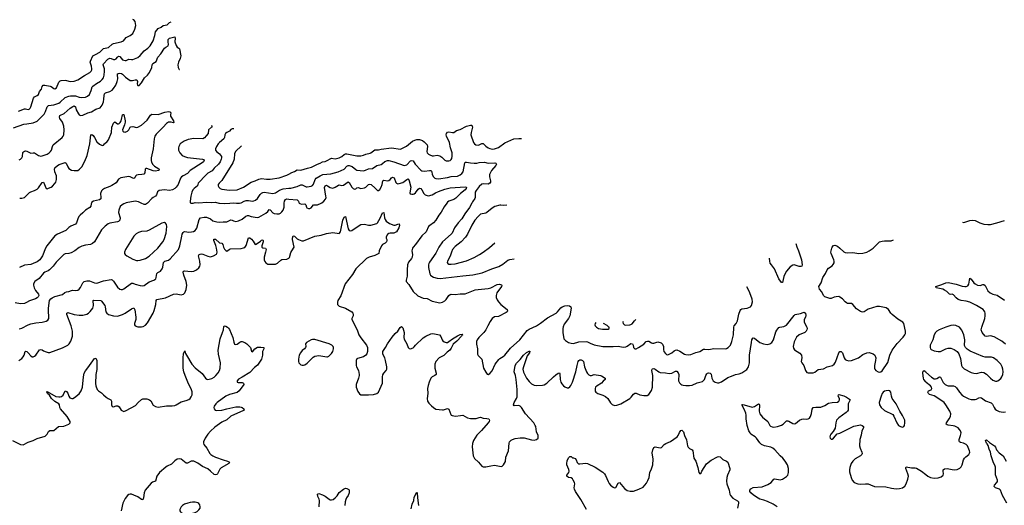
# Model space of a CAD drawing. Header units: inches. Extents: x 1174277 to 1307032, y 522670 to 678486.
# Tile 114 of 121: x 1225777 to 1241229, y 665254 to 672880. Entities that reach past the tile are written whole.
import ezdxf

# ---------------------------------------------------------------- set-up
doc = ezdxf.new("R2010")
doc.units = ezdxf.units.IN
doc.header["$MEASUREMENT"] = 0
for name, color, linetype in [('B2626', 7, 'Continuous'), ('B2627', 7, 'Continuous'), ('B2636', 7, 'Continuous'), ('B2637', 7, 'Continuous'), ('B2646', 7, 'Continuous')]:
    doc.layers.add(name, color=color, linetype=linetype)

msp = doc.modelspace()

# ---------------------------------------------------------------- linework, layer by layer
at = {"layer": 'B2626', "color": 6}
for points, elevation in [([(1227436, 670000), (1227411, 669990), (1227386, 669974), (1227355, 669945), (1227332, 669890), (1227330, 669850), (1227351, 669770), (1227346, 669734), (1227330, 669712), (1227310, 669703), (1227190, 669684), (1227166, 669674), (1227120, 669640), (1227062, 669578), (1226950, 669393), (1226917, 669363), (1226890, 669352), (1226810, 669340), (1226750, 669324), (1226710, 669304), (1226640, 669250), (1226582, 669218), (1226550, 669208), (1226490, 669201), (1226468, 669192), (1226348, 669070), (1226300, 669010), (1226246, 668954), (1226223, 668937), (1226170, 668914), (1226150, 668900), (1226082, 668818), (1226015, 668770), (1225996, 668730), (1225994, 668710), (1226002, 668670), (1226025, 668625), (1226071, 668570), (1226076, 668550), (1226068, 668530), (1226050, 668511), (1226024, 668496), (1225933, 668467), (1225883, 668437), (1225850, 668425), (1225790, 668420), (1225707, 668433)], 1400), ([(1225770, 668027), (1225810, 668036), (1225910, 668089), (1225950, 668104), (1226030, 668119), (1226131, 668129), (1226193, 668147), (1226217, 668163), (1226233, 668190), (1226236, 668210), (1226227, 668310), (1226229, 668350), (1226247, 668470), (1226263, 668497), (1226286, 668514), (1226330, 668535), (1226450, 668564), (1226486, 668594), (1226510, 668604), (1226550, 668610), (1226590, 668629), (1226608, 668632), (1226652, 668628), (1226690, 668634), (1226710, 668648), (1226730, 668674), (1226770, 668750), (1226790, 668766), (1226810, 668774), (1226830, 668778), (1226870, 668777), (1226950, 668746), (1226990, 668741), (1227090, 668781), (1227210, 668801), (1227230, 668793), (1227250, 668772), (1227310, 668679), (1227350, 668648), (1227370, 668642), (1227390, 668642), (1227410, 668651), (1227530, 668745), (1227550, 668745), (1227590, 668726), (1227670, 668704), (1227710, 668701), (1227730, 668707), (1227810, 668763), (1227882, 668790), (1227911, 668810), (1227921, 668830), (1227928, 668892), (1227947, 668910), (1227987, 668933), (1228014, 668966), (1228024, 668996), (1228035, 669065), (1228042, 669078), (1228054, 669086), (1228110, 669103), (1228138, 669122), (1228268, 669272), (1228291, 669329), (1228321, 669479), (1228329, 669511), (1228343, 669537), (1228352, 669548), (1228370, 669554), (1228430, 669545), (1228473, 669547), (1228505, 669555), (1228531, 669569), (1228548, 669590), (1228555, 669605), (1228596, 669744), (1228614, 669766), (1228670, 669781), (1228710, 669778), (1228770, 669751), (1228810, 669721), (1228870, 669703), (1228910, 669702), (1228970, 669708), (1229030, 669706), (1229090, 669736), (1229110, 669732), (1229130, 669720), (1229170, 669713), (1229210, 669722), (1229270, 669747), (1229325, 669795), (1229350, 669807), (1229370, 669807), (1229410, 669791), (1229470, 669777), (1229510, 669775), (1229530, 669778), (1229639, 669841), (1229671, 669870), (1229690, 669897), (1229710, 669895), (1229747, 669847), (1229770, 669835), (1229810, 669830), (1229850, 669832), (1229870, 669842), (1229890, 669860), (1229911, 669890), (1229926, 669934), (1229929, 670000)], 1400), ([(1226903, 670000), (1226899, 669990), (1226891, 669950), (1226875, 669930), (1226809, 669891), (1226770, 669846), (1226725, 669810), (1226707, 669790), (1226688, 669752), (1226669, 669691), (1226653, 669667), (1226581, 669639), (1226550, 669617), (1226501, 669570), (1226370, 669513), (1226330, 669484), (1226204, 669330), (1226182, 669290), (1226137, 669170), (1226094, 669110), (1226050, 669078), (1225990, 669050), (1225950, 669037), (1225850, 669023), (1225773, 668990)], 1300), ([(1227781, 670000), (1227781, 669999), (1227750, 669977), (1227730, 669977), (1227681, 670000)], 1400), ([(1228468, 670000), (1228490, 669997), (1228501, 670000)], 1500), ([(1228901, 670000), (1228910, 669998), (1228990, 669991), (1229073, 670000)], 1500), ([(1229177, 670000), (1229210, 669996), (1229225, 670000)], 1500), ([(1225764, 667530), (1225810, 667562), (1225832, 667588), (1225846, 667614), (1225863, 667670), (1225870, 667675), (1225890, 667668), (1225910, 667650), (1225950, 667600), (1225970, 667588), (1225990, 667586), (1226010, 667595), (1226030, 667614), (1226090, 667697), (1226110, 667703), (1226130, 667697), (1226150, 667680), (1226190, 667662), (1226226, 667654), (1226250, 667654), (1226450, 667727), (1226533, 667770), (1226554, 667790), (1226579, 667830), (1226603, 667910), (1226608, 667952), (1226604, 667990), (1226583, 668070), (1226516, 668250), (1226514, 668270), (1226530, 668284), (1226630, 668250), (1226710, 668239), (1226770, 668241), (1226830, 668257), (1226855, 668270), (1226885, 668295), (1226924, 668350), (1226936, 668390), (1226930, 668470), (1226942, 668478), (1227048, 668468), (1227061, 668461), (1227113, 668390), (1227119, 668370), (1227130, 668292), (1227142, 668270), (1227170, 668250), (1227250, 668229), (1227310, 668225), (1227390, 668248), (1227430, 668269), (1227530, 668339), (1227570, 668353), (1227584, 668324), (1227600, 668210), (1227597, 668170), (1227578, 668110), (1227577, 668090), (1227588, 668070), (1227630, 668057), (1227690, 668057), (1227716, 668064), (1227750, 668084), (1227780, 668120), (1227874, 668270), (1227888, 668312), (1227912, 668408), (1227916, 668470), (1227930, 668487), (1228067, 668513), (1228190, 668571), (1228234, 668574), (1228310, 668559), (1228350, 668569), (1228370, 668590), (1228390, 668642), (1228398, 668710), (1228389, 668770), (1228351, 668870), (1228344, 668916), (1228350, 668930), (1228365, 668935), (1228470, 668928), (1228510, 668932), (1228549, 668951), (1228590, 668985), (1228605, 669010), (1228611, 669030), (1228605, 669090), (1228586, 669150), (1228584, 669170), (1228594, 669190), (1228610, 669200), (1228630, 669202), (1228650, 669198), (1228730, 669164), (1228770, 669158), (1228817, 669170), (1228863, 669197), (1228871, 669209), (1228874, 669230), (1228868, 669290), (1228855, 669335), (1228823, 669410), (1228821, 669430), (1228826, 669434), (1228850, 669431), (1228910, 669378), (1228950, 669370), (1228964, 669350), (1228973, 669310), (1228990, 669276), (1229010, 669254), (1229030, 669247), (1229066, 669273), (1229081, 669279), (1229250, 669286), (1229290, 669295), (1229310, 669305), (1229330, 669333), (1229370, 669455), (1229390, 669454), (1229415, 669435), (1229443, 669403), (1229470, 669352), (1229490, 669354), (1229556, 669404), (1229570, 669420), (1229590, 669425), (1229597, 669410), (1229597, 669390), (1229578, 669330), (1229578, 669310), (1229590, 669297), (1229632, 669292), (1229644, 669270), (1229637, 669230), (1229611, 669150), (1229614, 669110), (1229623, 669083), (1229641, 669061), (1229670, 669043), (1229690, 669039), (1229790, 669041), (1229824, 669056), (1229874, 669106), (1229890, 669112), (1229970, 669119), (1229992, 669128), (1230000, 669136)], 1300), ([(1225663, 666270), (1225790, 666208), (1225830, 666204), (1225910, 666248), (1225990, 666274), (1226050, 666303), (1226179, 666341), (1226210, 666369), (1226230, 666411), (1226250, 666430), (1226311, 666429), (1226388, 666492), (1226470, 666496), (1226549, 666530), (1226570, 666548), (1226567, 666570), (1226524, 666650), (1226419, 666770), (1226409, 666790), (1226403, 666830), (1226392, 666850), (1226330, 666884), (1226278, 666930), (1226242, 666982), (1226215, 667010), (1226205, 667035), (1226210, 667041), (1226345, 666965), (1226390, 666956), (1226410, 666957), (1226435, 666965), (1226458, 666982), (1226490, 667052), (1226510, 667042), (1226530, 667015), (1226547, 666967), (1226564, 666944), (1226593, 666933), (1226610, 666933), (1226635, 666945), (1226710, 667007), (1226741, 667050), (1226762, 667110), (1226778, 667270), (1226790, 667330), (1226810, 667366), (1226848, 667412), (1226950, 667562), (1226970, 667564), (1226987, 667530), (1226985, 667385), (1226972, 667308), (1226966, 667166), (1226970, 667130), (1226994, 667074), (1227013, 667053), (1227061, 667021), (1227090, 666987), (1227134, 666950), (1227163, 666930), (1227206, 666910), (1227215, 666890), (1227216, 666830), (1227230, 666807), (1227250, 666800), (1227290, 666816), (1227317, 666817), (1227339, 666799), (1227370, 666748), (1227410, 666729), (1227450, 666742), (1227596, 666824), (1227638, 666870), (1227690, 666914), (1227710, 666924), (1227770, 666924), (1227813, 666913), (1227834, 666894), (1227870, 666829), (1227906, 666806), (1227950, 666797), (1228083, 666817), (1228170, 666815), (1228210, 666823), (1228230, 666831), (1228310, 666881), (1228390, 666898), (1228430, 666918), (1228450, 666934), (1228470, 666959), (1228485, 666990), (1228486, 667034), (1228475, 667070), (1228417, 667190), (1228375, 667290), (1228354, 667350), (1228342, 667410), (1228342, 667570), (1228350, 667631), (1228370, 667679), (1228380, 667640), (1228395, 667610), (1228479, 667470), (1228530, 667414), (1228642, 667322), (1228695, 667250), (1228715, 667235), (1228730, 667232), (1228750, 667234), (1228790, 667246), (1228830, 667267), (1228856, 667290), (1228890, 667335), (1228911, 667370), (1228924, 667410), (1228929, 667490), (1228898, 667630), (1228894, 667690), (1228923, 667870), (1228961, 667970), (1228973, 668010), (1228979, 668061), (1228987, 668073), (1229010, 668067), (1229036, 668050), (1229055, 668035), (1229070, 668014), (1229120, 667890), (1229136, 667816), (1229150, 667782), (1229170, 667777), (1229190, 667785), (1229230, 667818), (1229250, 667824), (1229270, 667824), (1229310, 667812), (1229344, 667790), (1229385, 667750), (1229398, 667730), (1229413, 667673), (1229430, 667664), (1229466, 667710), (1229510, 667735), (1229563, 667737), (1229610, 667730), (1229610, 667710), (1229587, 667670), (1229585, 667610), (1229570, 667550), (1229510, 667453), (1229464, 667416), (1229390, 667342), (1229270, 667264), (1229210, 667235), (1229190, 667210), (1229191, 667190), (1229203, 667183), (1229270, 667181), (1229291, 667170), (1229293, 667150), (1229221, 667050), (1229190, 667025), (1229070, 666995), (1229014, 666970), (1228878, 666870), (1228856, 666850), (1228830, 666810), (1228826, 666790), (1228830, 666769), (1228844, 666750), (1228870, 666742), (1228950, 666747), (1229030, 666771), (1229170, 666798), (1229230, 666798), (1229253, 666793), (1229270, 666788), (1229296, 666770), (1229298, 666750), (1229290, 666745), (1229090, 666654), (1229030, 666596), (1228950, 666562), (1228838, 666482), (1228770, 666419), (1228730, 666371), (1228688, 666310), (1228661, 666250), (1228662, 666230), (1228669, 666210), (1228714, 666154), (1228762, 666070), (1228779, 666050), (1228809, 666029), (1228850, 666011), (1228970, 665969), (1229039, 665950), (1229068, 665930), (1229058, 665910), (1228937, 665843), (1228919, 665821), (1228882, 665750), (1228870, 665738), (1228850, 665731), (1228830, 665737), (1228773, 665793), (1228730, 665825), (1228645, 665865), (1228570, 665918), (1228510, 665948), (1228490, 665950), (1228470, 665946), (1228410, 665914), (1228390, 665918), (1228310, 665977), (1228290, 665985), (1228250, 665977), (1228210, 665953), (1228160, 665900), (1228092, 665868), (1228068, 665852), (1227971, 665769), (1227929, 665711), (1227906, 665634), (1227863, 665617), (1227840, 665600), (1227748, 665492), (1227729, 665451), (1227721, 665370), (1227710, 665342), (1227690, 665347), (1227630, 665385), (1227570, 665415), (1227530, 665428), (1227511, 665429), (1227490, 665424), (1227470, 665410), (1227430, 665359), (1227394, 665286), (1227368, 665170)], 1200)]:
    msp.add_lwpolyline(points, dxfattribs=dict(at, elevation=elevation))
for points, elevation in [([(1228050, 669694), (1228010, 669683), (1227808, 669572), (1227770, 669561), (1227688, 669552), (1227640, 669540), (1227603, 669517), (1227570, 669479), (1227438, 669270), (1227423, 669230), (1227424, 669210), (1227434, 669190), (1227458, 669170), (1227550, 669118), (1227610, 669099), (1227630, 669098), (1227670, 669105), (1227750, 669131), (1227810, 669168), (1227943, 669290), (1228025, 669390), (1228043, 669430), (1228077, 669530), (1228088, 669630), (1228082, 669662), (1228067, 669687)], 1500), ([(1228490, 665306), (1228450, 665301), (1228414, 665290), (1228365, 665270), (1228333, 665250), (1228313, 665230), (1228292, 665190), (1228291, 665170), (1228299, 665150), (1228317, 665137), (1228346, 665126), (1228410, 665116), (1228490, 665129), (1228530, 665143), (1228561, 665159), (1228590, 665184), (1228607, 665210), (1228611, 665230), (1228603, 665263), (1228590, 665282), (1228570, 665295), (1228530, 665305)], 1300)]:
    msp.add_lwpolyline(points, close=True, dxfattribs=dict(at, elevation=elevation))
at = {"layer": 'B2627', "color": 6}
for points, elevation in [([(1225680, 671180), (1225840, 671240), (1225890, 671242), (1225990, 671259), (1226050, 671287), (1226162, 671398), (1226183, 671437), (1226210, 671510), (1226230, 671532), (1226315, 671545), (1226390, 671569), (1226414, 671586), (1226490, 671658), (1226550, 671679), (1226576, 671684), (1226650, 671685), (1226710, 671665), (1226750, 671658), (1226810, 671665), (1226841, 671679), (1226870, 671706), (1226885, 671730), (1226901, 671770), (1226915, 671825), (1226923, 671837), (1226981, 671879), (1227044, 671916), (1227070, 671940), (1227091, 671969), (1227103, 672010), (1227107, 672070), (1227106, 672110), (1227087, 672170), (1227091, 672189), (1227161, 672259), (1227190, 672274), (1227211, 672271), (1227250, 672252), (1227270, 672252), (1227290, 672266), (1227310, 672293), (1227330, 672309), (1227350, 672301), (1227390, 672250), (1227430, 672237), (1227450, 672241), (1227490, 672261), (1227530, 672253), (1227550, 672257), (1227630, 672288), (1227665, 672315), (1227731, 672389), (1227790, 672431), (1227825, 672470), (1227872, 672550), (1227899, 672630), (1227910, 672690), (1227950, 672741), (1227997, 672763), (1228030, 672787), (1228090, 672801), (1228127, 672833), (1228156, 672847)], 1500), ([(1225758, 671442), (1225850, 671481), (1225870, 671481), (1225910, 671471), (1225924, 671476), (1225940, 671490), (1225949, 671510), (1225993, 671647), (1226010, 671666), (1226052, 671688), (1226070, 671705), (1226090, 671750), (1226118, 671790), (1226130, 671830), (1226147, 671850), (1226170, 671851), (1226255, 671835), (1226270, 671830), (1226310, 671799), (1226330, 671794), (1226352, 671810), (1226390, 671900), (1226410, 671920), (1226430, 671926), (1226490, 671929), (1226510, 671927), (1226570, 671908), (1226630, 671913), (1226690, 671936), (1226795, 672005), (1226879, 672050), (1226900, 672070), (1226909, 672090), (1226911, 672110), (1226905, 672150), (1226885, 672210), (1226886, 672230), (1226927, 672313), (1226969, 672331), (1227032, 672368), (1227090, 672425), (1227170, 672444), (1227228, 672493), (1227250, 672506), (1227369, 672530), (1227407, 672550), (1227450, 672602), (1227513, 672630), (1227550, 672664), (1227586, 672730), (1227598, 672790), (1227590, 672850), (1227570, 672876), (1227552, 672880)], 1600), ([(1225770, 670677), (1225790, 670690), (1225810, 670710), (1225821, 670730), (1225826, 670794), (1225834, 670806), (1225850, 670817), (1225870, 670820), (1225890, 670814), (1225930, 670792), (1225950, 670786), (1225990, 670791), (1226010, 670787), (1226070, 670749), (1226110, 670738), (1226130, 670740), (1226206, 670770), (1226239, 670790), (1226262, 670810), (1226276, 670830), (1226290, 670890), (1226304, 670916), (1226443, 671030), (1226459, 671050), (1226469, 671071), (1226476, 671150), (1226467, 671210), (1226448, 671270), (1226409, 671330), (1226402, 671350), (1226407, 671373), (1226476, 671404), (1226570, 671492), (1226610, 671519), (1226630, 671525), (1226651, 671511), (1226665, 671465), (1226699, 671399), (1226710, 671385), (1226730, 671376), (1226770, 671380), (1226844, 671416), (1226905, 671435), (1226970, 671473), (1227042, 671498), (1227070, 671535), (1227091, 671589), (1227099, 671630), (1227101, 671690), (1227106, 671714), (1227126, 671730), (1227190, 671752), (1227227, 671773), (1227250, 671798), (1227283, 671850), (1227306, 671910), (1227315, 671950), (1227310, 672019), (1227314, 672030), (1227325, 672035), (1227350, 672040), (1227374, 672034), (1227390, 672024), (1227435, 671975), (1227510, 671927), (1227546, 671926), (1227590, 671934), (1227613, 671933), (1227623, 671910), (1227621, 671870), (1227624, 671850), (1227630, 671844), (1227650, 671848), (1227690, 671890), (1227736, 671964), (1227785, 672010), (1227815, 672050), (1227850, 672130), (1227855, 672170), (1227864, 672190), (1227917, 672223), (1227944, 672290), (1227990, 672344), (1228049, 672430), (1228070, 672449), (1228108, 672470), (1228111, 672490), (1228106, 672530), (1228108, 672570), (1228127, 672590), (1228170, 672598), (1228190, 672607), (1228210, 672608), (1228215, 672590), (1228212, 672530), (1228230, 672473), (1228247, 672450), (1228274, 672434), (1228283, 672423), (1228304, 672310), (1228296, 672270), (1228271, 672210), (1228261, 672170), (1228265, 672130), (1228279, 672099), (1228283, 672095)], 1400), ([(1225777, 670077), (1225810, 670076), (1225850, 670088), (1225930, 670165), (1225950, 670178), (1226010, 670197), (1226050, 670220), (1226070, 670239), (1226130, 670324), (1226150, 670329), (1226190, 670231), (1226210, 670226), (1226230, 670232), (1226270, 670252), (1226292, 670268), (1226330, 670309), (1226342, 670330), (1226352, 670370), (1226353, 670430), (1226326, 670490), (1226322, 670530), (1226330, 670553), (1226371, 670590), (1226396, 670604), (1226490, 670637), (1226505, 670625), (1226530, 670570), (1226550, 670545), (1226590, 670519), (1226631, 670509), (1226670, 670509), (1226690, 670513), (1226717, 670530), (1226753, 670567), (1226801, 670659), (1226835, 670745), (1226877, 670930), (1226893, 671070), (1226910, 671077), (1226930, 671062), (1226953, 671030), (1226990, 670962), (1227030, 670926), (1227070, 670904), (1227090, 670910), (1227106, 670930), (1227150, 670965), (1227170, 670993), (1227218, 671110), (1227223, 671190), (1227250, 671256), (1227270, 671274), (1227310, 671245), (1227330, 671242), (1227340, 671250), (1227355, 671265), (1227368, 671290), (1227376, 671310), (1227390, 671383), (1227401, 671390), (1227411, 671391), (1227432, 671290), (1227432, 671270), (1227421, 671230), (1227389, 671149), (1227393, 671130), (1227410, 671119), (1227430, 671115), (1227471, 671130), (1227489, 671150), (1227508, 671190), (1227522, 671198), (1227550, 671202), (1227610, 671189), (1227630, 671192), (1227690, 671223), (1227779, 671301), (1227830, 671380), (1227850, 671396), (1227950, 671389), (1228053, 671427), (1228110, 671436), (1228134, 671434), (1228145, 671425), (1228148, 671410), (1228142, 671390), (1228144, 671364), (1228190, 671290), (1228194, 671266), (1228190, 671262), (1228152, 671272), (1228130, 671273), (1228110, 671268), (1228081, 671250), (1228031, 671190), (1227919, 671081), (1227898, 671050), (1227887, 671010), (1227871, 670850), (1227840, 670710), (1227838, 670670), (1227844, 670644), (1227866, 670606), (1227890, 670580), (1227944, 670550), (1227964, 670530), (1227962, 670510), (1227902, 670502), (1227870, 670504), (1227770, 670544), (1227757, 670543), (1227748, 670532), (1227743, 670477), (1227724, 670456), (1227693, 670447), (1227637, 670443), (1227610, 670437), (1227596, 670424), (1227583, 670397), (1227570, 670387), (1227550, 670390), (1227513, 670413), (1227490, 670419), (1227366, 670394), (1227327, 670373), (1227290, 670320), (1227224, 670276), (1227190, 670258), (1227110, 670230), (1227077, 670210), (1227060, 670190), (1227045, 670150), (1227052, 670088), (1227050, 670066), (1227030, 670052), (1226936, 670030), (1226910, 670015), (1226903, 670000)], 1300), ([(1228787, 671220), (1228798, 671210), (1228785, 671190), (1228741, 671150), (1228736, 671090), (1228702, 671058), (1228678, 671022), (1228650, 671009), (1228512, 671012), (1228423, 670997), (1228356, 670970), (1228294, 670930), (1228272, 670890), (1228268, 670868), (1228270, 670830), (1228288, 670790), (1228329, 670749), (1228364, 670730), (1228410, 670717), (1228647, 670687), (1228662, 670682), (1228674, 670670), (1228661, 670650), (1228639, 670630), (1228452, 670510), (1228410, 670465), (1228343, 670430), (1228317, 670410), (1228303, 670390), (1228263, 670290), (1228235, 670250), (1228212, 670228), (1228177, 670210), (1228130, 670199), (1228050, 670209), (1227964, 670196), (1227942, 670178), (1227925, 670130), (1227910, 670110), (1227870, 670089), (1227850, 670073), (1227781, 670000)], 1400), ([(1229136, 671165), (1229110, 671164), (1229090, 671154), (1229070, 671130), (1229030, 671108), (1229008, 671090), (1228996, 671070), (1228989, 671030), (1228980, 671010), (1228910, 670952), (1228890, 670930), (1228863, 670890), (1228848, 670850), (1228851, 670830), (1228864, 670810), (1228912, 670772), (1228942, 670730), (1228945, 670710), (1228941, 670690), (1228923, 670650), (1228895, 670610), (1228831, 670549), (1228795, 670505), (1228730, 670470), (1228686, 670430), (1228593, 670330), (1228580, 670310), (1228565, 670270), (1228513, 670230), (1228495, 670210), (1228477, 670170), (1228461, 670110), (1228450, 670030), (1228451, 670011), (1228461, 670001), (1228468, 670000)], 1500), ([(1229259, 670897), (1229166, 670810), (1229149, 670771), (1229142, 670690), (1229122, 670630), (1228950, 670352), (1228907, 670310), (1228894, 670290), (1228893, 670270), (1228902, 670250), (1228924, 670230), (1228950, 670220), (1229070, 670203), (1229190, 670210), (1229290, 670252), (1229410, 670328), (1229473, 670350), (1229530, 670378), (1229570, 670386), (1229650, 670377), (1229710, 670377), (1229850, 670398), (1229970, 670440), (1230000, 670455)], 1600), ([(1229225, 670000), (1229250, 670006), (1229302, 670030), (1229330, 670038), (1229370, 670040), (1229430, 670031), (1229450, 670033), (1229476, 670044), (1229507, 670070), (1229550, 670133), (1229570, 670155), (1229590, 670167), (1229611, 670169), (1229750, 670150), (1229790, 670163), (1229856, 670204), (1229910, 670226), (1230000, 670233)], 1500), ([(1227681, 670000), (1227640, 670020), (1227590, 670030), (1227450, 670006), (1227436, 670000)], 1400), ([(1228501, 670000), (1228530, 670007), (1228590, 670003), (1228710, 670016), (1228790, 670007), (1228850, 670012), (1228901, 670000)], 1500), ([(1229929, 670000), (1229931, 670030), (1229950, 670058), (1229970, 670066), (1230000, 670063)], 1400), ([(1229073, 670000), (1229125, 670005), (1229177, 670000)], 1500)]:
    msp.add_lwpolyline(points, dxfattribs=dict(at, elevation=elevation))
at = {"layer": 'B2636', "color": 6}
for points, elevation in [([(1230164, 670000), (1230171, 669991), (1230201, 669981), (1230250, 669986), (1230267, 669970), (1230276, 669936), (1230285, 669925), (1230310, 669914), (1230330, 669914), (1230350, 669923), (1230390, 669970), (1230450, 669971), (1230508, 670000)], 1400), ([(1232479, 670000), (1232437, 669943), (1232390, 669855), (1232357, 669810), (1232310, 669730), (1232270, 669689), (1232214, 669650), (1232195, 669630), (1232155, 669550), (1232090, 669487), (1231987, 669350), (1231950, 669308), (1231941, 669290), (1231932, 669250), (1231939, 669190), (1231935, 669150), (1231925, 669130), (1231879, 669070), (1231864, 669030), (1231856, 668950), (1231857, 668850), (1231841, 668790), (1231841, 668770), (1231884, 668724), (1231951, 668611), (1232025, 668545), (1232108, 668508), (1232170, 668502), (1232250, 668459), (1232370, 668436), (1232410, 668442), (1232450, 668467), (1232470, 668488), (1232510, 668547), (1232534, 668566), (1232550, 668570), (1232610, 668567), (1232690, 668576), (1232770, 668573), (1232924, 668636), (1232970, 668645), (1233130, 668657), (1233170, 668668), (1233270, 668720), (1233306, 668726), (1233337, 668717), (1233343, 668710), (1233338, 668690), (1233266, 668590), (1233254, 668550), (1233256, 668516), (1233270, 668480), (1233290, 668448), (1233330, 668408), (1233425, 668330), (1233431, 668310), (1233426, 668294), (1233410, 668281), (1233290, 668219), (1233230, 668212), (1233190, 668188), (1233158, 668142), (1233125, 668070), (1233090, 668012), (1233060, 667970), (1232984, 667890), (1232956, 667850), (1232947, 667827), (1232944, 667784), (1232959, 667710), (1232959, 667630), (1232970, 667605), (1233028, 667548), (1233055, 667410), (1233090, 667344), (1233114, 667314), (1233130, 667307), (1233157, 667323), (1233190, 667368), (1233240, 667470), (1233294, 667546), (1233310, 667561), (1233366, 667590), (1233390, 667612), (1233477, 667723), (1233626, 667854), (1233739, 668001), (1233770, 668022), (1233890, 668074), (1233950, 668114), (1234062, 668198), (1234194, 668270), (1234219, 668290), (1234270, 668356), (1234290, 668372), (1234330, 668389), (1234370, 668392), (1234407, 668387), (1234427, 668370), (1234429, 668350), (1234413, 668230), (1234390, 668190), (1234323, 668097), (1234305, 668055), (1234301, 668030), (1234301, 667970), (1234317, 667870), (1234340, 667840), (1234391, 667811), (1234430, 667798), (1234470, 667797), (1234550, 667821), (1234669, 667829), (1234690, 667822), (1234730, 667798), (1234790, 667775), (1234926, 667746), (1235090, 667746), (1235170, 667752), (1235250, 667738), (1235290, 667742), (1235310, 667751), (1235370, 667795), (1235392, 667790), (1235403, 667770), (1235411, 667731), (1235431, 667711), (1235450, 667713), (1235490, 667733), (1235570, 667785), (1235610, 667825), (1235630, 667833), (1235652, 667832), (1235690, 667806), (1235710, 667800), (1235730, 667801), (1235790, 667822), (1235844, 667804), (1235867, 667787), (1235879, 667750), (1235880, 667700), (1235887, 667670), (1235910, 667636), (1235930, 667622), (1235950, 667619), (1235970, 667625), (1236010, 667650), (1236050, 667682), (1236070, 667691), (1236090, 667693), (1236137, 667677), (1236210, 667630), (1236230, 667623), (1236270, 667617), (1236310, 667623), (1236387, 667653), (1236450, 667671), (1236510, 667704), (1236530, 667707), (1236590, 667703), (1236670, 667718), (1236848, 667712), (1236870, 667717), (1236894, 667730), (1236930, 667770), (1236954, 667826), (1236980, 667930), (1236983, 668050), (1236990, 668070), (1237019, 668110), (1237040, 668150), (1237062, 668258), (1237085, 668315), (1237093, 668327), (1237110, 668339), (1237192, 668350), (1237248, 668370), (1237263, 668390), (1237275, 668450), (1237271, 668490), (1237236, 668590), (1237210, 668650), (1237189, 668685)], 1400), ([(1232874, 670000), (1232835, 669930), (1232764, 669830), (1232717, 669750), (1232659, 669690), (1232600, 669610), (1232562, 669530), (1232548, 669510), (1232414, 669390), (1232357, 669310), (1232308, 669212), (1232208, 669072), (1232197, 669050), (1232192, 669030), (1232192, 668990), (1232211, 668891), (1232222, 668870), (1232244, 668850), (1232270, 668837), (1232330, 668821), (1232376, 668816), (1232730, 668860), (1232889, 668871), (1233034, 668906), (1233186, 668970), (1233297, 669003), (1233361, 669039), (1233437, 669103), (1233470, 669115), (1233535, 669123)], 1500), ([(1233330, 669969), (1233310, 669967), (1233236, 669944), (1233190, 669918), (1233110, 669851), (1233090, 669842), (1233010, 669824), (1232970, 669791), (1232920, 669730), (1232870, 669652), (1232806, 669514), (1232775, 669465), (1232707, 669393), (1232610, 669318), (1232570, 669269), (1232552, 669230), (1232533, 669167), (1232493, 669090), (1232487, 669067), (1232494, 669050), (1232510, 669042), (1232550, 669040), (1232610, 669046), (1232790, 669093), (1232910, 669147), (1232991, 669190), (1233051, 669229), (1233150, 669303), (1233233, 669376)], 1600), ([(1233424, 669968), (1233370, 669963), (1233330, 669969)], 1600), ([(1230000, 669136), (1230010, 669146), (1230034, 669226), (1230075, 669290), (1230082, 669310), (1230059, 669430), (1230060, 669450), (1230070, 669485), (1230090, 669482), (1230130, 669437), (1230150, 669427), (1230207, 669407), (1230230, 669407), (1230410, 669480), (1230510, 669497), (1230590, 669524), (1230690, 669540), (1230790, 669524), (1230811, 669549), (1230846, 669730), (1230870, 669778), (1230890, 669787), (1230930, 669596), (1230950, 669571), (1230970, 669562), (1230990, 669567), (1231090, 669640), (1231130, 669661), (1231190, 669667), (1231250, 669655), (1231290, 669653), (1231381, 669679), (1231392, 669688), (1231436, 669764), (1231470, 669846), (1231490, 669850), (1231500, 669770), (1231510, 669744), (1231530, 669714), (1231581, 669681), (1231650, 669655), (1231670, 669655), (1231710, 669671), (1231733, 669673), (1231739, 669650), (1231729, 669610), (1231691, 669550), (1231670, 669537), (1231650, 669530), (1231590, 669530), (1231570, 669523), (1231550, 669505), (1231528, 669470), (1231528, 669450), (1231538, 669430), (1231541, 669410), (1231534, 669390), (1231514, 669370), (1231470, 669347), (1231456, 669330), (1231418, 669250), (1231413, 669207), (1231350, 669179), (1231260, 669150), (1231220, 669130), (1231053, 668967), (1231001, 668879), (1230884, 668730), (1230815, 668545), (1230772, 668470), (1230763, 668443), (1230765, 668410), (1230790, 668380), (1230890, 668348), (1230987, 668290), (1231006, 668270), (1231010, 668250), (1231008, 668230), (1230990, 668190), (1230991, 668170), (1231072, 668012), (1231101, 667930), (1231130, 667884), (1231221, 667770), (1231236, 667730), (1231237, 667670), (1231226, 667634), (1231210, 667613), (1231170, 667588), (1231078, 667562), (1231066, 667554), (1231055, 667530), (1231058, 667450), (1231063, 667430), (1231093, 667373), (1231105, 667310), (1231105, 667290), (1231096, 667250), (1231055, 667150), (1231058, 667110), (1231081, 667041), (1231110, 667004), (1231130, 666991), (1231150, 666988), (1231250, 666987), (1231330, 666994), (1231384, 667010), (1231410, 667033), (1231469, 667170), (1231468, 667270), (1231475, 667305), (1231491, 667330), (1231528, 667370), (1231536, 667390), (1231536, 667430), (1231518, 667530), (1231506, 667570), (1231478, 667630), (1231477, 667670), (1231518, 667730), (1231548, 667792), (1231624, 667896), (1231670, 667952), (1231713, 667990), (1231750, 668045), (1231770, 668063), (1231790, 668041), (1231809, 667970), (1231805, 667890), (1231810, 667863), (1231850, 667790), (1231872, 667732), (1231890, 667716), (1231910, 667711), (1231950, 667725), (1231970, 667742), (1231991, 667770), (1232110, 667886), (1232150, 667910), (1232230, 667945), (1232250, 667950), (1232289, 667949), (1232363, 667930), (1232386, 667906), (1232406, 667850), (1232416, 667836), (1232440, 667820), (1232470, 667810), (1232490, 667813), (1232510, 667824), (1232570, 667868), (1232645, 667915), (1232690, 667934), (1232719, 667939), (1232729, 667930), (1232718, 667922), (1232712, 667910), (1232639, 667830), (1232577, 667783), (1232550, 667722), (1232525, 667690), (1232483, 667657), (1232434, 667606), (1232361, 667570), (1232310, 667510), (1232294, 667470), (1232292, 667432), (1232294, 667410), (1232315, 667330), (1232311, 667310), (1232292, 667290), (1232250, 667271), (1232230, 667252), (1232202, 667190), (1232185, 667135), (1232177, 667090), (1232182, 667010), (1232169, 666930), (1232176, 666890), (1232196, 666856), (1232237, 666817), (1232270, 666788), (1232310, 666766), (1232410, 666755), (1232430, 666756), (1232490, 666775), (1232502, 666770), (1232510, 666762), (1232541, 666682), (1232549, 666669), (1232562, 666662), (1232615, 666655), (1232693, 666667), (1232730, 666668), (1232807, 666627), (1232850, 666616), (1232941, 666619), (1232990, 666634), (1233010, 666636), (1233050, 666621), (1233110, 666618), (1233141, 666610), (1233149, 666590), (1233143, 666570), (1233130, 666550), (1233026, 666430), (1232950, 666356), (1232897, 666270), (1232885, 666225), (1232879, 666170), (1232894, 666030), (1232916, 665990), (1232979, 665930), (1233030, 665870), (1233050, 665860), (1233090, 665859), (1233170, 665876), (1233230, 665882), (1233334, 665866), (1233350, 665870), (1233372, 665888), (1233399, 665941), (1233408, 666010), (1233449, 666111), (1233456, 666230), (1233465, 666250), (1233490, 666276), (1233511, 666289), (1233550, 666303), (1233630, 666315), (1233693, 666313), (1233810, 666283), (1233850, 666278), (1233890, 666286), (1233914, 666310), (1233916, 666330), (1233911, 666349), (1233886, 666410), (1233875, 666490), (1233869, 666510), (1233846, 666550), (1233713, 666690), (1233650, 666791), (1233631, 666811), (1233610, 666819), (1233535, 666815), (1233525, 666830), (1233535, 666870), (1233574, 666930), (1233582, 666958), (1233586, 666994), (1233585, 667075), (1233570, 667230), (1233559, 667290), (1233535, 667350), (1233555, 667450), (1233574, 667486), (1233630, 667543), (1233681, 667610), (1233730, 667652), (1233770, 667677), (1233777, 667677), (1233789, 667670), (1233779, 667661), (1233776, 667650), (1233741, 667599), (1233724, 667556), (1233705, 667490), (1233682, 667430), (1233674, 667390), (1233684, 667344), (1233730, 667253), (1233770, 667198), (1233810, 667162), (1233850, 667143), (1233890, 667136), (1233979, 667141), (1234010, 667147), (1234050, 667172), (1234152, 667270), (1234190, 667301), (1234230, 667328), (1234250, 667332), (1234256, 667317), (1234258, 667230), (1234269, 667190), (1234283, 667163), (1234309, 667129), (1234330, 667113), (1234370, 667097), (1234390, 667100), (1234410, 667115), (1234426, 667134), (1234453, 667187), (1234505, 667350), (1234524, 667450), (1234542, 667510), (1234552, 667528), (1234570, 667541), (1234590, 667540), (1234610, 667530), (1234627, 667510), (1234643, 667430), (1234670, 667352), (1234690, 667323), (1234710, 667304), (1234730, 667294), (1234750, 667294), (1234792, 667308), (1234890, 667295), (1234910, 667289), (1234966, 667250), (1234963, 667230), (1234935, 667205), (1234908, 667170), (1234840, 667130), (1234815, 667110), (1234807, 667090), (1234807, 667070), (1234810, 667048), (1234819, 667030), (1234848, 667008), (1234930, 666985), (1234970, 666964), (1235005, 666930), (1235050, 666864), (1235077, 666837), (1235110, 666824), (1235150, 666825), (1235210, 666849), (1235350, 666930), (1235375, 666950), (1235410, 666998), (1235430, 667014), (1235450, 667013), (1235510, 666990), (1235570, 666979), (1235622, 666978), (1235650, 666993), (1235690, 667055), (1235710, 667110), (1235713, 667290), (1235700, 667370), (1235701, 667390), (1235710, 667399), (1235730, 667400), (1235750, 667393), (1235809, 667349), (1235830, 667340), (1235910, 667336), (1235970, 667325), (1236010, 667328), (1236070, 667362), (1236090, 667359), (1236110, 667334), (1236121, 667310), (1236123, 667290), (1236115, 667230), (1236116, 667210), (1236130, 667178), (1236150, 667157), (1236170, 667145), (1236190, 667139), (1236230, 667135), (1236290, 667137), (1236330, 667143), (1236410, 667179), (1236490, 667198), (1236510, 667212), (1236523, 667230), (1236546, 667294), (1236562, 667318), (1236570, 667328), (1236587, 667333), (1236614, 667330), (1236630, 667315), (1236639, 667250), (1236661, 667210), (1236690, 667187), (1236730, 667177), (1236750, 667179), (1236790, 667193), (1236890, 667262), (1236950, 667281), (1237010, 667309), (1237070, 667319), (1237110, 667333), (1237190, 667389), (1237217, 667430), (1237228, 667490), (1237231, 667610), (1237248, 667712), (1237259, 667810), (1237267, 667853), (1237283, 667877), (1237290, 667883), (1237310, 667879), (1237390, 667813), (1237450, 667788), (1237510, 667777), (1237550, 667789), (1237580, 667810), (1237607, 667850), (1237643, 667977), (1237657, 668003), (1237690, 668044), (1237708, 668052), (1237770, 668060), (1237810, 668084), (1237930, 668235), (1237949, 668251), (1238030, 668267), (1238070, 668283), (1238090, 668285), (1238109, 668269), (1238114, 668234), (1238109, 668210), (1238090, 668170), (1238087, 668147), (1238090, 668130), (1238132, 668052), (1238134, 668030), (1238129, 668010), (1238119, 667990), (1238098, 667970), (1238010, 667930), (1237970, 667896), (1237930, 667821), (1237915, 667750), (1237920, 667720), (1237935, 667695), (1238022, 667642), (1238048, 667610), (1238054, 667570), (1238041, 667510), (1238050, 667490), (1238085, 667450), (1238108, 667370), (1238130, 667341), (1238153, 667333), (1238230, 667334), (1238255, 667345), (1238310, 667387), (1238390, 667397), (1238449, 667431), (1238532, 667450), (1238559, 667470), (1238580, 667500), (1238633, 667647), (1238650, 667668), (1238670, 667669), (1238690, 667649), (1238714, 667570), (1238730, 667542), (1238750, 667532), (1238790, 667524), (1238830, 667528), (1238940, 667570), (1239010, 667621), (1239070, 667651), (1239110, 667653), (1239170, 667635), (1239198, 667610), (1239214, 667570), (1239210, 667530), (1239190, 667449), (1239190, 667410), (1239198, 667390), (1239213, 667370), (1239250, 667351), (1239270, 667347), (1239290, 667350), (1239310, 667366), (1239401, 667499), (1239433, 667610), (1239470, 667690), (1239546, 667794), (1239643, 667897), (1239669, 667931), (1239676, 667950), (1239678, 667990), (1239651, 668110), (1239638, 668130), (1239557, 668177), (1239468, 668248), (1239447, 668270), (1239412, 668330), (1239374, 668354), (1239270, 668377), (1239230, 668374), (1239090, 668334), (1239028, 668292), (1239010, 668288), (1238990, 668291), (1238970, 668299), (1238910, 668340), (1238850, 668409), (1238830, 668422), (1238770, 668425), (1238750, 668433), (1238729, 668450), (1238690, 668495), (1238650, 668525), (1238630, 668532), (1238590, 668530), (1238557, 668523), (1238510, 668504), (1238490, 668504), (1238410, 668530), (1238389, 668549), (1238365, 668605), (1238331, 668650), (1238321, 668670), (1238319, 668690), (1238353, 668750), (1238383, 668830), (1238425, 668895), (1238450, 668952), (1238470, 668977), (1238526, 669014), (1238544, 669036), (1238558, 669062), (1238559, 669090), (1238555, 669110), (1238513, 669210), (1238509, 669230), (1238522, 669290), (1238530, 669310), (1238550, 669334), (1238570, 669339), (1238610, 669321), (1238650, 669292), (1238710, 669235), (1238730, 669223), (1238770, 669217), (1238850, 669222), (1238948, 669208), (1239010, 669214), (1239070, 669230), (1239110, 669250), (1239170, 669294), (1239247, 669373), (1239270, 669390), (1239310, 669403), (1239350, 669409), (1239410, 669405), (1239451, 669409), (1239490, 669421)], 1300), ([(1237958, 669366), (1237971, 669311), (1237999, 669250), (1238048, 669110), (1238058, 669030), (1238050, 669010), (1238035, 669005), (1238010, 669005), (1237930, 669028), (1237910, 669024), (1237870, 668998), (1237810, 668930), (1237790, 668892), (1237770, 668846), (1237750, 668752), (1237730, 668755), (1237690, 668808), (1237620, 668970), (1237608, 668990), (1237573, 669030), (1237557, 669057), (1237547, 669090), (1237545, 669133)], 1300), ([(1235245, 668143), (1235242, 668130), (1235248, 668110), (1235270, 668090), (1235290, 668085), (1235350, 668088), (1235370, 668093), (1235390, 668106), (1235426, 668153), (1235446, 668174)], 1500), ([(1234819, 668127), (1234806, 668110), (1234803, 668090), (1234809, 668070), (1234828, 668050), (1234863, 668030), (1234922, 668018), (1235010, 668019), (1235026, 668030), (1235026, 668050), (1235019, 668059), (1234997, 668077), (1234941, 668111)], 1500), ([(1240000, 667191), (1239968, 667230), (1239959, 667250), (1239950, 667330), (1239949, 667351), (1239957, 667363), (1239970, 667369), (1239990, 667356), (1240000, 667347)], 1200), ([(1237666, 665230), (1237603, 665270), (1237513, 665313), (1237455, 665335), (1237390, 665352), (1237364, 665364), (1237293, 665413), (1237249, 665450), (1237235, 665470), (1237233, 665490), (1237249, 665511), (1237290, 665535), (1237430, 665546), (1237519, 665581), (1237568, 665610), (1237610, 665663), (1237629, 665671), (1237710, 665652), (1237750, 665663), (1237813, 665707), (1237831, 665729), (1237842, 665770), (1237842, 665830), (1237827, 665890), (1237792, 665950), (1237753, 665993), (1237710, 666030), (1237630, 666127), (1237598, 666150), (1237566, 666166), (1237468, 666188), (1237420, 666210), (1237393, 666233), (1237339, 666310), (1237317, 666330), (1237253, 666373), (1237238, 666390), (1237222, 666422), (1237191, 666510), (1237177, 666610), (1237176, 666670), (1237170, 666702), (1237146, 666766), (1237112, 666830), (1237124, 666836), (1237147, 666833), (1237270, 666795), (1237310, 666804), (1237370, 666847), (1237382, 666842), (1237388, 666828), (1237383, 666730), (1237392, 666690), (1237436, 666636), (1237516, 666570), (1237549, 666510), (1237559, 666499), (1237584, 666484), (1237610, 666481), (1237670, 666491), (1237730, 666512), (1237759, 666530), (1237810, 666581), (1237830, 666583), (1237850, 666576), (1237910, 666540), (1237930, 666534), (1237950, 666539), (1238016, 666590), (1238050, 666608), (1238070, 666614), (1238130, 666608), (1238150, 666612), (1238170, 666625), (1238190, 666650), (1238205, 666695), (1238214, 666766), (1238231, 666789), (1238270, 666797), (1238330, 666794), (1238350, 666797), (1238410, 666821), (1238470, 666856), (1238530, 666870), (1238610, 666873), (1238633, 666887), (1238643, 666910), (1238641, 666930), (1238623, 666970), (1238626, 666990), (1238630, 666993), (1238712, 666972), (1238750, 666954), (1238801, 666921), (1238810, 666910), (1238781, 666850), (1238776, 666810), (1238778, 666750), (1238768, 666730), (1238747, 666710), (1238632, 666630), (1238598, 666590), (1238585, 666550), (1238574, 666466), (1238545, 666415), (1238507, 666370), (1238496, 666350), (1238493, 666330), (1238498, 666310), (1238510, 666293), (1238530, 666293), (1238550, 666309), (1238606, 666374), (1238650, 666388), (1238870, 666496), (1238970, 666517), (1239000, 666510), (1239019, 666490), (1239018, 666470), (1238995, 666425), (1238982, 666358), (1238961, 666290), (1238958, 666190), (1238967, 666150), (1238994, 666090), (1238999, 666070), (1238994, 666050), (1238970, 666030), (1238890, 665984), (1238850, 665946), (1238826, 665910), (1238804, 665850), (1238799, 665810), (1238802, 665782), (1238824, 665690), (1238841, 665650), (1238874, 665614), (1238930, 665591), (1238974, 665586), (1239050, 665592), (1239090, 665590), (1239130, 665578), (1239190, 665549), (1239370, 665545), (1239461, 665521), (1239530, 665515), (1239582, 665518), (1239630, 665530), (1239666, 665554), (1239690, 665592), (1239717, 665663), (1239724, 665710), (1239716, 665750), (1239681, 665830), (1239681, 665850), (1239690, 665860), (1239770, 665841), (1239830, 665843), (1239850, 665837), (1239931, 665790), (1240000, 665737)], 1200), ([(1234674, 665190), (1234584, 665344), (1234500, 665470), (1234483, 665510), (1234481, 665530), (1234491, 665590), (1234486, 665610), (1234465, 665650), (1234450, 665669), (1234430, 665684), (1234390, 665692), (1234363, 665710), (1234365, 665730), (1234394, 665770), (1234399, 665790), (1234396, 665816), (1234366, 665890), (1234362, 665910), (1234370, 665955), (1234390, 665999), (1234410, 666021), (1234430, 666023), (1234450, 665999), (1234470, 665999), (1234495, 665990), (1234508, 665970), (1234524, 665924), (1234547, 665907), (1234570, 665905), (1234663, 665917), (1234690, 665913), (1234810, 665853), (1234930, 665774), (1234952, 665750), (1234970, 665722), (1235010, 665629), (1235030, 665595), (1235050, 665570), (1235090, 665539), (1235110, 665530), (1235130, 665535), (1235170, 665603), (1235190, 665615), (1235270, 665520), (1235310, 665488), (1235355, 665475), (1235410, 665477), (1235494, 665506), (1235559, 665541), (1235616, 665604), (1235637, 665643), (1235656, 665690), (1235665, 665770), (1235694, 665826), (1235715, 665890), (1235719, 665979), (1235703, 666077), (1235714, 666126), (1235730, 666160), (1235750, 666173), (1235830, 666156), (1235850, 666161), (1235891, 666209), (1235915, 666225), (1235990, 666256), (1236096, 666330), (1236110, 666350), (1236130, 666397), (1236150, 666430), (1236170, 666432), (1236192, 666410), (1236210, 666350), (1236240, 666280), (1236255, 666190), (1236268, 666168), (1236288, 666148), (1236330, 666123), (1236339, 666110), (1236357, 665997), (1236389, 665949), (1236419, 665850), (1236435, 665770), (1236450, 665751), (1236470, 665766), (1236480, 665790), (1236556, 665904), (1236630, 665961), (1236730, 666014), (1236750, 666019), (1236770, 666013), (1236810, 665973), (1236870, 665950), (1236890, 665930), (1236923, 665830), (1236923, 665810), (1236885, 665730), (1236872, 665690), (1236867, 665633), (1236873, 665590), (1236910, 665490), (1236919, 665430), (1236930, 665406), (1236966, 665366), (1237044, 665324), (1237055, 665310), (1237060, 665290), (1237044, 665210)], 1200), ([(1230479, 665230), (1230483, 665330), (1230478, 665350), (1230456, 665390), (1230452, 665430), (1230470, 665439), (1230530, 665419), (1230570, 665398), (1230632, 665350), (1230650, 665341), (1230670, 665338), (1230694, 665346), (1230728, 665370), (1230757, 665403), (1230790, 665455), (1230858, 665510), (1230890, 665522), (1230910, 665518), (1230941, 665501), (1230950, 665490), (1230949, 665450), (1230931, 665410), (1230906, 665374), (1230893, 665347), (1230883, 665310), (1230877, 665250)], 1200), ([(1231922, 665198), (1231934, 665270), (1231960, 665330), (1231970, 665380), (1232010, 665463), (1232017, 665450), (1232018, 665370), (1232035, 665250)], 1200)]:
    msp.add_lwpolyline(points, dxfattribs=dict(at, elevation=elevation))
at = {"layer": 'B2636', "color": 6, "elevation": 1300}
for points in [[(1230410, 667857), (1230370, 667857), (1230350, 667851), (1230280, 667810), (1230263, 667790), (1230267, 667750), (1230264, 667730), (1230248, 667712), (1230210, 667684), (1230186, 667650), (1230164, 667610), (1230150, 667550), (1230152, 667510), (1230160, 667490), (1230174, 667474), (1230190, 667462), (1230210, 667455), (1230230, 667454), (1230250, 667459), (1230290, 667486), (1230382, 667578), (1230410, 667594), (1230470, 667605), (1230596, 667584), (1230610, 667586), (1230630, 667595), (1230670, 667640), (1230689, 667671), (1230701, 667710), (1230701, 667730), (1230694, 667750), (1230675, 667770), (1230632, 667790)], [(1239410, 667058), (1239374, 667054), (1239350, 667044), (1239330, 667030), (1239314, 667010), (1239295, 666970), (1239263, 666870), (1239268, 666830), (1239298, 666790), (1239350, 666745), (1239478, 666678), (1239496, 666656), (1239543, 666550), (1239570, 666510), (1239599, 666490), (1239630, 666483), (1239650, 666493), (1239661, 666510), (1239669, 666550), (1239667, 666590), (1239630, 666665), (1239587, 666730), (1239531, 666850), (1239471, 666930), (1239457, 666970), (1239450, 667030), (1239435, 667050)]]:
    msp.add_lwpolyline(points, close=True, dxfattribs=at)
at = {"layer": 'B2637', "color": 6}
for points, elevation in [([(1230000, 670455), (1230050, 670482), (1230090, 670495), (1230130, 670522), (1230190, 670519), (1230292, 670548), (1230358, 670562), (1230450, 670613), (1230490, 670627), (1230530, 670649), (1230570, 670653), (1230590, 670661), (1230670, 670705), (1230730, 670697), (1230790, 670713), (1230830, 670731), (1230870, 670763), (1230890, 670773), (1230910, 670773), (1230990, 670760), (1231070, 670743), (1231130, 670743), (1231170, 670750), (1231210, 670770), (1231276, 670784), (1231290, 670790), (1231350, 670834), (1231410, 670835), (1231450, 670845), (1231610, 670866), (1231751, 670849), (1231849, 670891), (1231879, 670921), (1231943, 670970), (1231979, 670990), (1232010, 670999), (1232050, 670996), (1232100, 670980), (1232124, 670964), (1232172, 670912), (1232178, 670890), (1232168, 670810), (1232174, 670790), (1232190, 670770), (1232215, 670755), (1232250, 670744), (1232270, 670743), (1232330, 670750), (1232370, 670741), (1232403, 670723), (1232450, 670673), (1232470, 670663), (1232510, 670661), (1232534, 670670), (1232550, 670686), (1232558, 670702), (1232565, 670735), (1232564, 670790), (1232540, 670870), (1232523, 670950), (1232475, 671050), (1232470, 671070), (1232473, 671090), (1232490, 671113), (1232510, 671119), (1232570, 671109), (1232590, 671110), (1232630, 671138), (1232690, 671155), (1232790, 671209), (1232850, 671225), (1232870, 671222), (1232880, 671210), (1232882, 671190), (1232860, 671110), (1232859, 671070), (1232900, 670950), (1232912, 670932), (1232937, 670917), (1232970, 670909), (1232990, 670913), (1233030, 670934), (1233050, 670934), (1233094, 670894), (1233129, 670870), (1233156, 670856), (1233190, 670847), (1233230, 670850), (1233290, 670873), (1233390, 670944), (1233530, 671010), (1233610, 671016), (1233650, 671012)], 1600), ([(1230000, 670233), (1230030, 670235), (1230130, 670260), (1230190, 670286), (1230210, 670286), (1230270, 670257), (1230290, 670254), (1230350, 670264), (1230370, 670274), (1230390, 670297), (1230415, 670370), (1230429, 670390), (1230490, 670430), (1230532, 670448), (1230661, 670459), (1230775, 670490), (1230867, 670533), (1230910, 670580), (1230930, 670590), (1230950, 670589), (1230993, 670573), (1231050, 670526), (1231070, 670517), (1231170, 670507), (1231204, 670516), (1231250, 670538), (1231315, 670545), (1231382, 670590), (1231450, 670608), (1231470, 670619), (1231508, 670652), (1231550, 670667), (1231570, 670668), (1231650, 670649), (1231810, 670588), (1231850, 670601), (1231910, 670661), (1231930, 670670), (1231950, 670662), (1231983, 670610), (1232070, 670518), (1232090, 670507), (1232130, 670500), (1232210, 670513), (1232232, 670512), (1232243, 670490), (1232250, 670447), (1232271, 670410), (1232290, 670392), (1232305, 670385), (1232350, 670379), (1232490, 670399), (1232550, 670419), (1232650, 670422), (1232690, 670441), (1232717, 670463), (1232735, 670490), (1232763, 670630), (1232770, 670643), (1232790, 670644), (1232850, 670630), (1232910, 670626), (1232950, 670629), (1232990, 670639), (1233070, 670644), (1233130, 670625), (1233231, 670631), (1233249, 670629), (1233257, 670617), (1233259, 670610), (1233248, 670590), (1233179, 670510), (1233149, 670450), (1233149, 670410), (1233165, 670350), (1233165, 670330), (1233154, 670310), (1233130, 670299), (1233050, 670302), (1233030, 670297), (1232990, 670261), (1232942, 670198), (1232927, 670170), (1232923, 670150), (1232926, 670090), (1232922, 670070), (1232883, 670017), (1232874, 670000)], 1500), ([(1230508, 670000), (1230516, 670004), (1230549, 670031), (1230577, 670063), (1230585, 670090), (1230583, 670110), (1230558, 670242), (1230569, 670270), (1230583, 670277), (1230590, 670279), (1230610, 670273), (1230650, 670242), (1230690, 670235), (1230730, 670248), (1230779, 670281), (1230790, 670284), (1230830, 670278), (1230858, 670282), (1230930, 670333), (1230950, 670325), (1230990, 670250), (1231008, 670228), (1231030, 670219), (1231050, 670225), (1231070, 670238), (1231090, 670243), (1231130, 670231), (1231190, 670238), (1231210, 670249), (1231249, 670291), (1231270, 670298), (1231292, 670292), (1231356, 670236), (1231390, 670200), (1231410, 670196), (1231430, 670212), (1231450, 670251), (1231466, 670294), (1231474, 670350), (1231490, 670359), (1231550, 670350), (1231570, 670354), (1231591, 670369), (1231610, 670395), (1231630, 670407), (1231654, 670394), (1231682, 670322), (1231691, 670311), (1231710, 670304), (1231730, 670305), (1231790, 670324), (1231850, 670370), (1231870, 670379), (1231876, 670376), (1231890, 670350), (1231915, 670250), (1231901, 670161), (1231907, 670147), (1231930, 670138), (1231950, 670138), (1231970, 670146), (1231990, 670162), (1232030, 670219), (1232050, 670233), (1232070, 670228), (1232087, 670210), (1232121, 670150), (1232142, 670130), (1232170, 670118), (1232190, 670116), (1232250, 670129), (1232300, 670160), (1232350, 670181), (1232450, 670218), (1232530, 670238), (1232770, 670256), (1232791, 670251), (1232784, 670230), (1232769, 670210), (1232693, 670150), (1232624, 670076), (1232590, 670057), (1232509, 670031), (1232490, 670015), (1232479, 670000)], 1400), ([(1230000, 670063), (1230131, 670051), (1230150, 670031), (1230157, 670010), (1230164, 670000)], 1400)]:
    msp.add_lwpolyline(points, dxfattribs=dict(at, elevation=elevation))
at = {"layer": 'B2646', "color": 6}
for points, elevation in [([(1240573, 669702), (1240590, 669697), (1240610, 669700), (1240690, 669727), (1240730, 669734), (1240770, 669726), (1240845, 669690), (1240910, 669671), (1240970, 669663), (1241010, 669665), (1241110, 669688), (1241230, 669728)], 1300), ([(1241250, 667783), (1241190, 667834), (1241070, 667902), (1241010, 667914), (1240950, 667905), (1240927, 667910), (1240881, 667970), (1240866, 668010), (1240874, 668050), (1240924, 668190), (1240930, 668230), (1240929, 668270), (1240924, 668290), (1240915, 668310), (1240898, 668330), (1240790, 668394), (1240690, 668444), (1240630, 668461), (1240550, 668472), (1240506, 668486), (1240471, 668511), (1240430, 668561), (1240410, 668571), (1240390, 668567), (1240370, 668569), (1240329, 668609), (1240293, 668633), (1240266, 668646), (1240160, 668670), (1240157, 668690), (1240250, 668722), (1240310, 668750), (1240346, 668754), (1240473, 668727), (1240570, 668695), (1240610, 668688), (1240630, 668690), (1240657, 668703), (1240673, 668727), (1240690, 668822), (1240710, 668804), (1240750, 668748), (1240770, 668731), (1240810, 668709), (1240850, 668706), (1240890, 668721), (1240910, 668724), (1240930, 668708), (1240970, 668623), (1241007, 668590), (1241050, 668570), (1241116, 668556), (1241230, 668475)], 1200), ([(1240000, 667347), (1240086, 667266), (1240130, 667242), (1240150, 667239), (1240170, 667244), (1240210, 667271), (1240230, 667265), (1240270, 667185), (1240301, 667150), (1240330, 667134), (1240349, 667130), (1240430, 667128), (1240459, 667119), (1240481, 667101), (1240524, 667030), (1240563, 666990), (1240590, 666970), (1240670, 666927), (1240710, 666915), (1240770, 666914), (1240790, 666919), (1240830, 666944), (1240850, 666948), (1240870, 666941), (1240936, 666896), (1241024, 666864), (1241044, 666844), (1241068, 666788), (1241084, 666764), (1241107, 666747), (1241149, 666729), (1241210, 666718), (1241250, 666722)], 1200), ([(1240000, 665737), (1240030, 665714), (1240070, 665693), (1240130, 665680), (1240190, 665686), (1240237, 665703), (1240270, 665730), (1240275, 665750), (1240269, 665790), (1240270, 665810), (1240290, 665829), (1240330, 665833), (1240410, 665815), (1240450, 665812), (1240490, 665818), (1240530, 665839), (1240550, 665858), (1240568, 665890), (1240591, 665970), (1240603, 665997), (1240623, 666017), (1240670, 666050), (1240685, 666075), (1240688, 666090), (1240685, 666110), (1240650, 666190), (1240630, 666210), (1240590, 666229), (1240542, 666242), (1240526, 666250), (1240521, 666261), (1240520, 666290), (1240544, 666350), (1240551, 666390), (1240543, 666423), (1240527, 666447), (1240503, 666470), (1240455, 666495), (1240424, 666504), (1240350, 666511), (1240330, 666519), (1240316, 666530), (1240320, 666550), (1240362, 666610), (1240384, 666650), (1240389, 666689), (1240376, 666730), (1240313, 666833), (1240287, 666867), (1240250, 666896), (1240130, 666971), (1240054, 666994), (1240038, 667010), (1240031, 667030), (1240039, 667050), (1240080, 667070), (1240093, 667090), (1240085, 667110), (1240069, 667130), (1240005, 667185), (1240000, 667191)], 1200), ([(1241267, 665290), (1241203, 665410), (1241171, 665490), (1241151, 665510), (1241092, 665530), (1241070, 665550), (1241076, 665570), (1241113, 665610), (1241121, 665630), (1241123, 665650), (1241093, 665733), (1241090, 665851), (1241086, 665870), (1241055, 665935), (1241024, 666030), (1241010, 666090), (1240990, 666135), (1240975, 666195), (1240961, 666221), (1240950, 666231), (1240935, 666270), (1240941, 666279), (1240950, 666282), (1240999, 666239), (1241074, 666190), (1241089, 666169), (1241106, 666126), (1241150, 666079), (1241210, 666032), (1241260, 665950)], 1100)]:
    msp.add_lwpolyline(points, dxfattribs=dict(at, elevation=elevation))
at = {"layer": 'B2646', "color": 6, "elevation": 1300}
msp.add_lwpolyline([(1240430, 668082), (1240390, 668078), (1240310, 668053), (1240209, 668011), (1240172, 667990), (1240150, 667970), (1240129, 667931), (1240107, 667850), (1240068, 667770), (1240064, 667730), (1240072, 667712), (1240083, 667703), (1240130, 667678), (1240190, 667667), (1240230, 667672), (1240310, 667712), (1240350, 667722), (1240390, 667720), (1240443, 667703), (1240490, 667670), (1240514, 667634), (1240539, 667559), (1240559, 667450), (1240569, 667429), (1240598, 667398), (1240710, 667341), (1240750, 667327), (1240790, 667326), (1240870, 667345), (1240910, 667342), (1240950, 667316), (1241010, 667251), (1241050, 667217), (1241090, 667203), (1241110, 667204), (1241130, 667211), (1241173, 667247), (1241190, 667270), (1241204, 667310), (1241209, 667350), (1241206, 667390), (1241195, 667430), (1241174, 667470), (1241119, 667530), (1241059, 667570), (1241030, 667578), (1240930, 667582), (1240890, 667589), (1240693, 667673), (1240644, 667704), (1240619, 667730), (1240606, 667766), (1240612, 667850), (1240596, 667930), (1240562, 668002), (1240524, 668050), (1240470, 668079)], close=True, dxfattribs=at)

doc.saveas('drawing.dxf')
